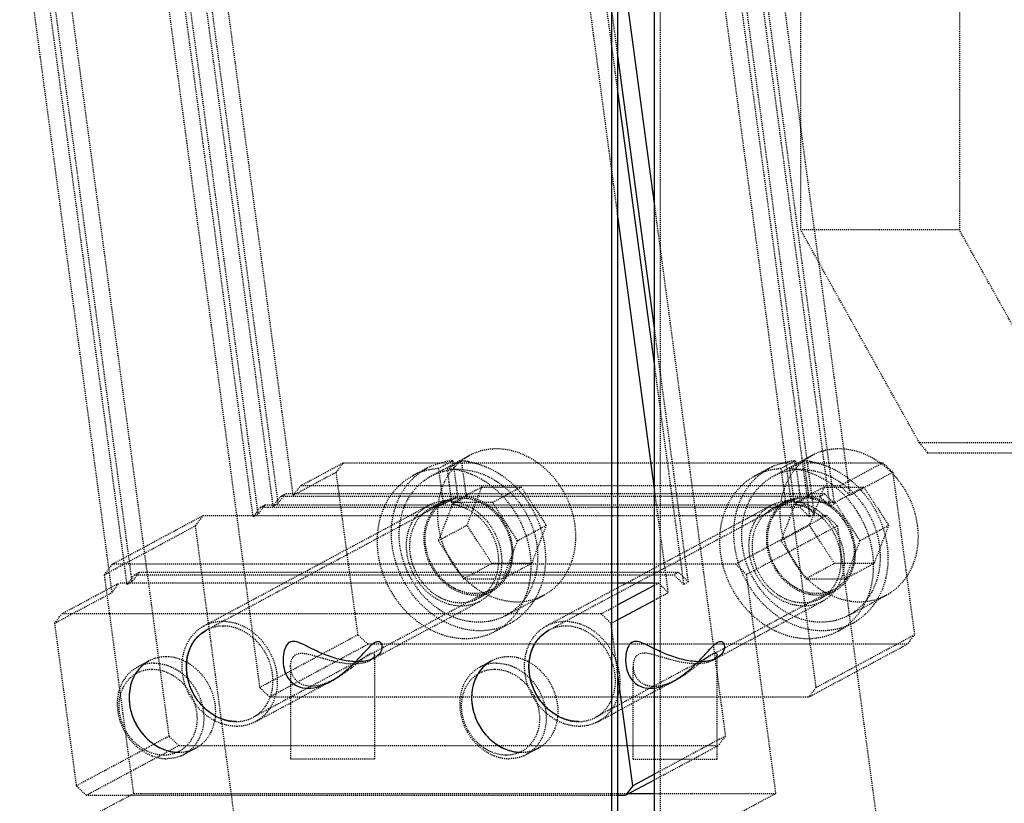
# Model space of a CAD drawing. Header units: millimetres. Extents: x -24622 to 2314, y -1603 to 2287.
# Tile 6 of 236: x -3173 to -3073, y 769 to 848. Entities that reach past the tile are written whole.
import ezdxf

# ---------------------------------------------------------------- set-up
doc = ezdxf.new("R2010")
doc.units = ezdxf.units.MM
doc.linetypes.add('HIDDEN', pattern=[0.2, 0.1, -0.1])
doc.layers.add('DEFAULT_2', color=8, linetype='HIDDEN')

msp = doc.modelspace()

# ---------------------------------------------------------------- linework, layer by layer
at = {"color": 7, "linetype": 'Continuous'}
for p, q in [((-3112.814, 872.837), (-3112.814, 752.837)), ((-3112.214, 872.837), (-3112.214, 752.837)), ((-3108.484, 752.837), (-3108.484, 872.837)), ((-3112.214, 857.116), (-3108.484, 829.274)), ((-3108.484, 816.911), (-3112.214, 844.752)), ((-3112.214, 840.889), (-3108.484, 813.047)), ((-3108.484, 800.683), (-3112.214, 828.525)), ((-3108.484, 791.155), (-3112.214, 791.155)), ((-3112.214, 788.936), (-3108.484, 790.935)), ((-3112.214, 787.437), (-3108.484, 789.436)), ((-3110.674, 770.662), (-3112.214, 782.16)), ((-3111.411, 769.696), (-3108.484, 771.265)), ((-3108.484, 771.836), (-3110.674, 770.662)), ((-3110.674, 770.662), (-3111.411, 769.696)), ((-3111.053, 769.888), (-3108.484, 769.888)), ((-3112.214, 769.696), (-3111.411, 769.696))]:
    msp.add_line(p, q, dxfattribs=at)
for points, start_tangent, end_tangent in [([(-3155.775, 781.979), (-3155.768, 783.437), (-3155.341, 784.792), (-3154.573, 785.831), (-3153.804, 786.387)], (-0.132788, 0.991144), (0.881261, 0.472629)), ([(-3121.134, 781.979), (-3121.127, 783.437), (-3120.7, 784.792), (-3119.932, 785.831), (-3119.163, 786.387)], (-0.132788, 0.991144), (0.881261, 0.472629)), ([(-3138.542, 783.199), (-3140.017, 783.366), (-3141.542, 783.817), (-3142.821, 784.361), (-3143.85, 784.864), (-3144.67, 785.205), (-3145.287, 785.22), (-3145.719, 784.822), (-3145.969, 784.118), (-3146.04, 783.248), (-3145.886, 782.291), (-3145.399, 781.355), (-3144.572, 780.723), (-3143.542, 780.52)], (-0.999835, 0.018172), (0.999955, 0.0095)), ([(-3143.542, 780.52), (-3142.344, 780.723), (-3140.991, 781.352), (-3139.688, 782.294), (-3138.649, 783.263), (-3137.834, 784.129), (-3137.17, 784.824), (-3136.637, 785.217), (-3136.254, 785.209), (-3136.056, 784.87), (-3136.104, 784.365), (-3136.482, 783.817), (-3137.32, 783.365), (-3138.542, 783.199)], (0.999961, -0.008865), (-0.999868, -0.016261)), ([(-3103.901, 783.199), (-3105.377, 783.367), (-3106.903, 783.817), (-3108.182, 784.362), (-3109.211, 784.866), (-3110.031, 785.206), (-3110.648, 785.219), (-3111.079, 784.82), (-3111.328, 784.117), (-3111.399, 783.248), (-3111.245, 782.292), (-3110.759, 781.356), (-3109.932, 780.724), (-3108.901, 780.52)], (-0.999834, 0.018214), (0.999955, 0.009524)), ([(-3108.901, 780.52), (-3107.703, 780.723), (-3106.351, 781.351), (-3105.048, 782.294), (-3104.009, 783.262), (-3103.194, 784.127), (-3102.53, 784.823), (-3101.997, 785.217), (-3101.614, 785.209), (-3101.415, 784.871), (-3101.463, 784.365), (-3101.841, 783.817), (-3102.679, 783.365), (-3103.901, 783.199)], (0.999961, -0.008871), (-0.999869, -0.016174)), ([(-3159.599, 783.281), (-3160.715, 782.345), (-3161.465, 780.814), (-3161.57, 778.873)], (-0.880591, -0.473877), (0.132788, -0.991144)), ([(-3124.958, 783.281), (-3126.074, 782.345), (-3126.824, 780.814), (-3126.929, 778.873)], (-0.880591, -0.473877), (0.132788, -0.991144)), ([(-3150.798, 777.149), (-3150.873, 777.15), (-3152.41, 777.477), (-3153.989, 778.506), (-3155.149, 780.037), (-3155.775, 781.979)], (-1, -0.000829), (-0.132788, 0.991144)), ([(-3116.157, 777.149), (-3116.232, 777.15), (-3117.769, 777.477), (-3119.348, 778.506), (-3120.508, 780.037), (-3121.134, 781.979)], (-1, -0.000829), (-0.132788, 0.991144)), ([(-3161.57, 778.873), (-3161.173, 777.415), (-3160.383, 776.06), (-3159.336, 775.021), (-3157.971, 774.282), (-3156.593, 774.043)], (0.132788, -0.991144), (1, 0.000368)), ([(-3126.929, 778.873), (-3126.532, 777.415), (-3125.742, 776.06), (-3124.695, 775.021), (-3123.33, 774.282), (-3121.952, 774.043)], (0.132788, -0.991144), (1, 0.000368))]:
    msp.add_spline(points, degree=3, dxfattribs=dict(at, start_tangent=start_tangent, end_tangent=end_tangent))
at = {"layer": 'DEFAULT_2', "color": 8, "linetype": 'HIDDEN'}
for p, q in [((-3107.884, 736.337), (-3107.884, 894.337)), ((-3093.682, 826.852), (-3093.682, 894.337)), ((-3077.635, 894.337), (-3077.635, 826.852)), ((-3162.137, 882.989), (-3148.42, 780.601)), ((-3092.128, 780.601), (-3105.846, 882.989)), ((-3171.314, 878.072), (-3157.596, 775.684)), ((-3145.018, 800.024), (-3154.335, 869.571)), ((-3098.043, 869.571), (-3088.726, 800.024)), ((-3147.046, 798.937), (-3156.363, 868.484)), ((-3155.88, 868.743), (-3146.563, 799.196)), ((-3100.072, 868.484), (-3090.754, 798.937)), ((-3090.271, 799.196), (-3099.589, 868.743)), ((-3157.909, 867.656), (-3148.591, 798.109)), ((-3092.3, 798.109), (-3101.617, 867.656)), ((-3149.074, 797.85), (-3158.392, 867.397)), ((-3102.1, 867.397), (-3092.783, 797.85)), ((-3161.825, 791.017), (-3171.142, 860.564)), ((-3170.659, 860.823), (-3161.342, 791.276)), ((-3114.85, 860.564), (-3112.214, 840.889)), ((-3112.214, 844.752), (-3114.367, 860.823)), ((-3172.688, 859.736), (-3163.37, 790.189)), ((-3112.214, 828.525), (-3116.396, 859.736)), ((-3108.484, 829.274), (-3101.305, 775.684)), ((-3081.682, 805.336), (-3093.682, 826.852)), ((-3077.635, 826.852), (-3093.682, 826.852)), ((-3065.636, 805.336), (-3077.635, 826.852)), ((-3105.05, 791.276), (-3108.484, 816.911)), ((-3108.484, 813.047), (-3105.533, 791.017)), ((-3081.682, 805.336), (-3080.866, 804.336)), ((-3069.534, 805.336), (-3081.682, 805.336)), ((-3131.075, 801.971), (-3127.212, 804.041)), ((-3096.434, 801.971), (-3092.571, 804.041)), ((-3080.866, 804.336), (-3053.746, 804.336)), ((-3144.281, 800.99), (-3139.934, 803.319)), ((-3140.671, 802.353), (-3139.934, 803.319)), ((-3139.934, 803.319), (-3085.375, 803.319)), ((-3131.501, 802.764), (-3132.949, 801.988)), ((-3128.88, 803.503), (-3130.328, 802.726)), ((-3129.462, 802.726), (-3128.014, 803.503)), ((-3128.88, 803.503), (-3128.393, 799.871)), ((-3128.014, 803.503), (-3127.527, 799.871)), ((-3096.86, 802.764), (-3098.308, 801.988)), ((-3094.239, 803.503), (-3095.687, 802.726)), ((-3094.821, 802.726), (-3093.373, 803.503)), ((-3094.239, 803.503), (-3093.752, 799.871)), ((-3093.373, 803.503), (-3092.886, 799.871)), ((-3089.721, 800.99), (-3085.375, 803.319)), ((-3085.375, 803.319), (-3084.379, 802.353)), ((-3140.671, 802.353), (-3145.018, 800.024)), ((-3138.471, 785.933), (-3140.671, 802.353)), ((-3130.328, 802.726), (-3129.842, 799.094)), ((-3129.462, 802.726), (-3128.976, 799.094)), ((-3095.687, 802.726), (-3095.201, 799.094)), ((-3094.821, 802.726), (-3094.335, 799.094)), ((-3088.726, 800.024), (-3084.379, 802.353)), ((-3084.379, 802.353), (-3082.179, 785.933)), ((-3145.018, 800.024), (-3144.281, 800.99)), ((-3089.721, 800.99), (-3144.281, 800.99)), ((-3125.951, 800.854), (-3128.848, 799.301)), ((-3127.433, 796.99), (-3125.951, 800.854)), ((-3125.951, 800.854), (-3121.951, 800.854)), ((-3121.951, 800.854), (-3124.848, 799.301)), ((-3121.951, 800.854), (-3119.433, 796.99)), ((-3091.31, 800.854), (-3094.207, 799.301)), ((-3092.792, 796.99), (-3091.31, 800.854)), ((-3091.31, 800.854), (-3087.31, 800.854)), ((-3087.31, 800.854), (-3090.207, 799.301)), ((-3089.721, 800.99), (-3088.726, 800.024)), ((-3087.31, 800.854), (-3084.792, 796.99)), ((-3147.046, 798.937), (-3146.309, 799.903)), ((-3146.563, 799.196), (-3145.826, 800.162)), ((-3146.309, 799.903), (-3145.826, 800.162)), ((-3091.75, 799.903), (-3146.309, 799.903)), ((-3091.267, 800.162), (-3145.826, 800.162)), ((-3128.393, 799.871), (-3129.842, 799.094)), ((-3128.393, 799.871), (-3129.732, 799.457)), ((-3128.976, 799.094), (-3127.527, 799.871)), ((-3107.078, 790.189), (-3108.484, 800.683)), ((-3093.752, 799.871), (-3095.201, 799.094)), ((-3093.752, 799.871), (-3095.091, 799.457)), ((-3094.335, 799.094), (-3092.886, 799.871)), ((-3091.267, 800.162), (-3091.75, 799.903)), ((-3091.75, 799.903), (-3090.754, 798.937)), ((-3091.267, 800.162), (-3090.271, 799.196)), ((-3154.043, 786.826), (-3131.343, 798.991)), ((-3129.658, 799.327), (-3153.807, 786.386)), ((-3148.338, 798.816), (-3149.074, 797.85)), ((-3147.855, 799.075), (-3148.591, 798.109)), ((-3148.338, 798.816), (-3147.855, 799.075)), ((-3148.338, 798.816), (-3093.778, 798.816)), ((-3147.855, 799.075), (-3093.295, 799.075)), ((-3147.046, 798.937), (-3146.563, 799.196)), ((-3129.729, 799.459), (-3131.178, 798.682)), ((-3128.848, 799.301), (-3130.331, 795.437)), ((-3124.848, 799.301), (-3128.848, 799.301)), ((-3122.331, 795.437), (-3124.848, 799.301)), ((-3119.402, 786.826), (-3096.702, 798.991)), ((-3095.017, 799.327), (-3119.166, 786.386)), ((-3095.088, 799.459), (-3096.537, 798.682)), ((-3094.207, 799.301), (-3095.69, 795.437)), ((-3090.207, 799.301), (-3094.207, 799.301)), ((-3093.295, 799.075), (-3093.778, 798.816)), ((-3092.783, 797.85), (-3093.778, 798.816)), ((-3092.3, 798.109), (-3093.295, 799.075)), ((-3090.754, 798.937), (-3090.271, 799.196)), ((-3087.69, 795.437), (-3090.207, 799.301)), ((-3163.303, 793.07), (-3154.127, 797.988)), ((-3154.127, 797.988), (-3154.937, 796.925)), ((-3154.127, 797.988), (-3091.08, 797.988)), ((-3148.591, 798.109), (-3149.074, 797.85)), ((-3091.08, 797.988), (-3100.256, 793.07)), ((-3092.3, 798.109), (-3092.783, 797.85)), ((-3089.985, 796.925), (-3091.08, 797.988)), ((-3164.113, 792.008), (-3154.937, 796.925)), ((-3154.937, 796.925), (-3149.499, 756.337)), ((-3127.433, 796.99), (-3130.331, 795.437)), ((-3124.915, 793.126), (-3127.433, 796.99)), ((-3122.331, 795.437), (-3119.433, 796.99)), ((-3119.433, 796.99), (-3120.915, 793.126)), ((-3089.985, 796.925), (-3099.161, 792.008)), ((-3092.792, 796.99), (-3095.69, 795.437)), ((-3090.274, 793.126), (-3092.792, 796.99)), ((-3089.985, 796.925), (-3084.547, 756.337)), ((-3087.69, 795.437), (-3084.792, 796.99)), ((-3084.792, 796.99), (-3086.274, 793.126)), ((-3130.331, 795.437), (-3127.813, 791.574)), ((-3123.813, 791.574), (-3122.331, 795.437)), ((-3095.69, 795.437), (-3093.172, 791.574)), ((-3089.172, 791.574), (-3087.69, 795.437)), ((-3164.113, 792.008), (-3163.303, 793.07)), ((-3100.256, 793.07), (-3163.303, 793.07)), ((-3124.915, 793.126), (-3127.813, 791.574)), ((-3120.915, 793.126), (-3124.915, 793.126)), ((-3120.915, 793.126), (-3123.813, 791.574)), ((-3100.256, 793.07), (-3099.161, 792.008)), ((-3090.274, 793.126), (-3093.172, 791.574)), ((-3086.274, 793.126), (-3090.274, 793.126)), ((-3086.274, 793.126), (-3089.172, 791.574)), ((-3161.15, 769.888), (-3164.113, 792.008)), ((-3161.088, 791.983), (-3161.825, 791.017)), ((-3160.605, 792.242), (-3161.342, 791.276)), ((-3161.088, 791.983), (-3160.605, 792.242)), ((-3161.088, 791.983), (-3106.528, 791.983)), ((-3160.605, 792.242), (-3106.045, 792.242)), ((-3106.045, 792.242), (-3106.528, 791.983)), ((-3105.533, 791.017), (-3106.528, 791.983)), ((-3105.05, 791.276), (-3106.045, 792.242)), ((-3096.198, 769.888), (-3099.161, 792.008)), ((-3168.429, 788.049), (-3162.633, 791.155)), ((-3163.37, 790.189), (-3162.633, 791.155)), ((-3112.214, 791.155), (-3162.633, 791.155)), ((-3161.342, 791.276), (-3161.825, 791.017)), ((-3127.813, 791.574), (-3123.813, 791.574)), ((-3108.074, 791.155), (-3108.484, 791.155)), ((-3108.484, 790.935), (-3108.074, 791.155)), ((-3108.074, 791.155), (-3107.078, 790.189)), ((-3105.05, 791.276), (-3105.533, 791.017)), ((-3093.172, 791.574), (-3089.172, 791.574)), ((-3169.166, 787.083), (-3163.37, 790.189)), ((-3124.935, 790.513), (-3149.083, 777.572)), ((-3124.864, 790.38), (-3126.313, 789.604)), ((-3123.518, 787.868), (-3119.654, 789.939)), ((-3090.294, 790.513), (-3114.442, 777.572)), ((-3108.484, 789.436), (-3107.078, 790.189)), ((-3090.223, 790.38), (-3091.672, 789.604)), ((-3088.877, 787.868), (-3085.013, 789.939)), ((-3137.32, 783.308), (-3126.148, 789.295)), ((-3113.869, 788.049), (-3112.214, 788.936)), ((-3102.679, 783.308), (-3091.507, 789.295)), ((-3169.166, 787.083), (-3168.429, 788.049)), ((-3113.869, 788.049), (-3168.429, 788.049)), ((-3113.869, 788.049), (-3112.874, 787.083)), ((-3169.166, 787.083), (-3166.966, 770.662)), ((-3123.093, 787.075), (-3124.542, 786.299)), ((-3112.874, 787.083), (-3112.214, 787.437)), ((-3112.214, 782.16), (-3112.874, 787.083)), ((-3088.452, 787.075), (-3089.901, 786.299)), ((-3148.42, 780.601), (-3138.471, 785.933)), ((-3137.475, 784.967), (-3138.471, 785.933)), ((-3092.128, 780.601), (-3082.179, 785.933)), ((-3082.179, 785.933), (-3082.916, 784.967)), ((-3147.424, 779.635), (-3137.475, 784.967)), ((-3082.916, 784.967), (-3137.475, 784.967)), ((-3092.865, 779.635), (-3082.916, 784.967)), ((-3136.792, 783.89), (-3136.792, 773.337)), ((-3102.151, 773.337), (-3102.151, 783.891)), ((-3159.602, 783.28), (-3160.809, 782.633)), ((-3124.961, 783.28), (-3126.168, 782.633)), ((-3145.292, 782.743), (-3145.292, 773.337)), ((-3110.651, 773.337), (-3110.651, 782.743)), ((-3148.847, 777.131), (-3140.882, 781.399)), ((-3114.206, 777.131), (-3106.241, 781.399)), ((-3147.424, 779.635), (-3148.42, 780.601)), ((-3092.128, 780.601), (-3092.865, 779.635)), ((-3147.424, 779.635), (-3092.865, 779.635)), ((-3166.966, 770.662), (-3157.596, 775.684)), ((-3156.601, 774.718), (-3157.596, 775.684)), ((-3101.305, 775.684), (-3108.484, 771.836)), ((-3101.305, 775.684), (-3102.041, 774.718)), ((-3165.97, 769.696), (-3156.601, 774.718)), ((-3156.601, 774.718), (-3102.041, 774.718)), ((-3154.879, 774.466), (-3156.086, 773.819)), ((-3120.238, 774.466), (-3121.445, 773.819)), ((-3108.484, 771.265), (-3102.041, 774.718)), ((-3136.793, 773.337), (-3145.29, 773.337)), ((-3110.649, 773.337), (-3102.152, 773.337)), ((-3165.97, 769.696), (-3166.966, 770.662)), ((-3164.531, 768.076), (-3161.15, 769.888)), ((-3161.15, 769.888), (-3111.053, 769.888)), ((-3108.484, 769.888), (-3096.198, 769.888)), ((-3099.579, 768.076), (-3096.198, 769.888)), ((-3165.97, 769.696), (-3112.214, 769.696))]:
    msp.add_line(p, q, dxfattribs=at)
for centre, radius, start, end in [((-3089.911, 799.075), 5.634, 106.49136, 118.14541), ((-3128.581, 797.315), 6.182, 115.35617, 118.15059), ((-3128.465, 796.933), 6.582, 94.51257, 100.12071), ((-3128.461, 796.892), 6.624, 93.6214, 94.51684), ((-3128.454, 796.438), 7.078, 83.95176, 86.43236), ((-3128.477, 796.223), 7.295, 81.33601, 83.95111), ((-3128.499, 796.075), 7.444, 80.32515, 81.34144), ((-3093.94, 797.315), 6.182, 115.35617, 118.15059), ((-3093.824, 796.933), 6.582, 94.51257, 100.12071), ((-3093.82, 796.892), 6.624, 93.6214, 94.51684), ((-3093.813, 796.438), 7.078, 83.95176, 86.43236), ((-3093.836, 796.223), 7.295, 81.33601, 83.95111), ((-3093.858, 796.075), 7.444, 80.32515, 81.34144), ((-3090.524, 796.448), 8.416, 53.81783, 54.98094), ((-3128.33, 796.425), 6.222, 86.0091, 93.9909), ((-3093.69, 796.462), 6.185, 87.54224, 94.00646), ((-3093.695, 796.288), 6.359, 86.04017, 87.56224), ((-3094.736, 794.109), 9.621, 49.87323, 52.83816), ((-3091.095, 795.798), 9.283, 38.13266, 42.87593), ((-3094.951, 793.859), 9.951, 44.45218, 49.85428), ((-3127.944, 795.971), 3.778, 89.99336, 96.39657), ((-3093.303, 795.971), 3.778, 89.99336, 96.39657), ((-3093.304, 795.853), 3.896, 86.02254, 89.98419), ((-3129.453, 795.45), 3.664, 105.85249, 118.12693), ((-3129.431, 795.37), 3.747, 96.29828, 105.85116), ((-3127.988, 796.23), 3.669, 128.46056, 130.25651), ((-3128.016, 796.265), 3.624, 123.29943, 128.46597), ((-3128.043, 796.305), 3.576, 118.18433, 123.28969), ((-3128.015, 796.261), 3.478, 113.15742, 118.14361), ((-3128, 796.224), 3.518, 107.88825, 113.14065), ((-3127.958, 796.082), 3.666, 96.37604, 107.83777), ((-3129.427, 794.897), 4.221, 79.47613, 83.85782), ((-3094.812, 795.45), 3.664, 105.85249, 118.12693), ((-3094.79, 795.37), 3.747, 96.29828, 105.85116), ((-3093.347, 796.23), 3.669, 128.46056, 130.25651), ((-3093.375, 796.265), 3.624, 123.29943, 128.46597), ((-3093.402, 796.305), 3.576, 118.18433, 123.28969), ((-3093.374, 796.261), 3.478, 113.15742, 118.14361), ((-3093.359, 796.224), 3.518, 107.88825, 113.14065), ((-3093.317, 796.082), 3.666, 96.37604, 107.83777), ((-3094.786, 794.897), 4.221, 79.47613, 83.85782), ((-3093.326, 795.586), 4.164, 77.82608, 85.97635), ((-3093.391, 795.284), 4.473, 68.96641, 77.82616), ((-3129.476, 795.503), 3.606, 118.21205, 128.48803), ((-3094.835, 795.503), 3.606, 118.21205, 128.48803), ((-3094.994, 794.181), 4.97, 63.09368, 64.8837), ((-3095.365, 793.604), 5.657, 48.08807, 51.77547), ((-3095.437, 793.523), 5.766, 44.48144, 48.08978), ((-3094.228, 794.078), 5.966, 16.35773, 33.09002), ((-3128.029, 792.804), 3.631, 298.24637, 311.33989), ((-3126.596, 793.638), 3.691, 281.7226, 284.06412), ((-3126.589, 793.609), 3.661, 284.07009, 298.15805), ((-3093.388, 792.804), 3.631, 298.24637, 311.33989), ((-3091.955, 793.638), 3.691, 281.7226, 284.06412), ((-3091.948, 793.609), 3.661, 284.07009, 298.15805), ((-3128.042, 792.843), 3.671, 281.78317, 298.13377), ((-3093.401, 792.843), 3.671, 281.78317, 298.13377), ((-3126.024, 792.549), 6.209, 298.20391, 302.68772), ((-3091.383, 792.549), 6.209, 298.20391, 302.68772), ((-3157.729, 776.884), 3.478, 293.20906, 298.19353), ((-3123.088, 776.884), 3.478, 293.20906, 298.19353)]:
    msp.add_arc(centre, radius, start, end, dxfattribs=at)
for points, start_tangent, end_tangent in [([(-3120.336, 803.34), (-3123.823, 804.684), (-3125.587, 804.613), (-3127.209, 804.042)], (-0.818967, 0.57384), (-0.881526, -0.472135)), ([(-3127.209, 804.042), (-3128.727, 802.858), (-3129.81, 801.192), (-3130.361, 796.99)], (-0.881526, -0.472135), (0.132788, -0.991144)), ([(-3092.568, 804.042), (-3094.086, 802.858), (-3095.169, 801.192), (-3095.72, 796.99)], (-0.881526, -0.472135), (0.132788, -0.991144)), ([(-3089.348, 804.699), (-3089.903, 804.717), (-3091.51, 804.477)], (-0.997093, 0.07619), (-0.958876, -0.283825)), ([(-3085.695, 803.34), (-3086.564, 803.873), (-3089.348, 804.699)], (-0.818967, 0.57384), (-0.997093, 0.07619)), ([(-3123.089, 787.077), (-3125.921, 786.327), (-3128.962, 786.885), (-3131.75, 788.668), (-3133.859, 791.403), (-3134.968, 794.674), (-3134.909, 797.982), (-3133.69, 800.824), (-3131.497, 802.766)], (-0.88126, -0.472631), (0.881717, 0.47178)), ([(-3131.228, 802.902), (-3129.622, 803.413)], (0.903672, 0.428226), (0.984416, 0.175856)), ([(-3127.248, 803.413), (-3125.155, 802.745), (-3123.222, 801.503), (-3121.588, 799.777), (-3120.373, 797.694), (-3119.521, 793.085), (-3119.946, 790.897), (-3120.911, 789.005)], (0.98578, -0.168041), (-0.582167, -0.813069)), ([(-3116.505, 796.99), (-3117.775, 800.574), (-3120.336, 803.34)], (-0.132788, 0.991144), (-0.818967, 0.57384)), ([(-3088.448, 787.077), (-3091.28, 786.327), (-3094.321, 786.885), (-3097.109, 788.668), (-3099.218, 791.403), (-3100.327, 794.674), (-3100.268, 797.982), (-3099.049, 800.824), (-3096.856, 802.766)], (-0.88126, -0.472631), (0.881717, 0.47178)), ([(-3096.587, 802.902), (-3094.981, 803.413)], (0.903672, 0.428226), (0.984416, 0.175856)), ([(-3092.607, 803.413), (-3091.289, 803.067)], (0.98578, -0.168041), (0.941891, -0.335918)), ([(-3091.289, 803.067), (-3090.674, 802.82), (-3088.925, 801.776)], (0.941891, -0.335918), (0.796979, -0.604008)), ([(-3084.293, 802.114), (-3085.556, 803.241)], (-0.680483, 0.732764), (-0.80715, 0.590346)), ([(-3132.946, 801.989), (-3135.139, 800.047), (-3136.358, 797.205), (-3136.417, 793.897), (-3135.308, 790.626), (-3133.198, 787.891), (-3130.411, 786.109), (-3127.37, 785.55), (-3124.538, 786.301)], (-0.881704, -0.471804), (0.88126, 0.472632)), ([(-3134.225, 794.92), (-3133.674, 799.122), (-3132.59, 800.788), (-3131.073, 801.972)], (-0.132788, 0.991144), (0.881654, 0.471897)), ([(-3130.328, 802.726), (-3131.015, 802.647), (-3132.946, 801.989)], (-0.998003, -0.063165), (-0.881704, -0.471804)), ([(-3131.073, 801.972), (-3129.369, 802.558), (-3128.763, 802.632)], (0.881654, 0.471897), (0.997524, 0.070331)), ([(-3124.538, 786.301), (-3122.625, 787.882), (-3121.385, 790.151), (-3120.952, 792.858), (-3121.376, 795.707), (-3122.609, 798.383), (-3124.516, 800.594), (-3126.887, 802.097), (-3129.462, 802.726)], (0.88126, 0.472632), (-0.998069, 0.062116)), ([(-3127.897, 802.632), (-3125.285, 801.912), (-3122.956, 800.21), (-3121.236, 797.765), (-3120.368, 794.92)], (0.997614, -0.069034), (0.132788, -0.991144)), ([(-3098.305, 801.989), (-3100.498, 800.047), (-3101.717, 797.205), (-3101.776, 793.897), (-3100.667, 790.626), (-3098.557, 787.891), (-3095.77, 786.109), (-3092.729, 785.55), (-3089.897, 786.301)], (-0.881704, -0.471804), (0.88126, 0.472632)), ([(-3099.584, 794.92), (-3099.033, 799.122), (-3097.949, 800.788), (-3096.432, 801.972)], (-0.132788, 0.991144), (0.881654, 0.471897)), ([(-3095.687, 802.726), (-3096.374, 802.647), (-3098.305, 801.989)], (-0.998003, -0.063165), (-0.881704, -0.471804)), ([(-3096.432, 801.972), (-3094.728, 802.558), (-3094.122, 802.632)], (0.881654, 0.471897), (0.997524, 0.070331)), ([(-3089.897, 786.301), (-3087.984, 787.882), (-3086.744, 790.151), (-3086.311, 792.858), (-3086.735, 795.707), (-3087.968, 798.383), (-3089.875, 800.594), (-3092.246, 802.097), (-3094.821, 802.726)], (0.88126, 0.472632), (-0.998069, 0.062116)), ([(-3093.256, 802.632), (-3090.644, 801.912), (-3088.315, 800.21), (-3086.595, 797.765), (-3085.727, 794.92)], (0.997614, -0.069034), (0.132788, -0.991144)), ([(-3087.848, 800.827), (-3085.92, 798.097), (-3084.948, 794.915), (-3085.07, 791.734), (-3086.27, 789.005)], (0.700561, -0.713593), (-0.582167, -0.813069)), ([(-3081.864, 796.99), (-3082.111, 798.197), (-3083.794, 801.53)], (-0.132788, 0.991144), (-0.617531, 0.786546)), ([(-3127.944, 799.749), (-3126.462, 799.473), (-3125.076, 798.674), (-3123.197, 795.928), (-3122.919, 794.294), (-3123.143, 792.733), (-3123.843, 791.421), (-3124.938, 790.511)], (1, 0), (-0.881777, -0.471666)), ([(-3124.862, 790.382), (-3123.77, 791.279), (-3123.053, 792.565), (-3122.788, 794.101), (-3123.003, 795.724), (-3124.734, 798.55), (-3126.065, 799.451), (-3127.527, 799.871)], (0.881249, 0.472652), (-0.994299, 0.106626)), ([(-3090.221, 790.382), (-3089.129, 791.279), (-3088.412, 792.565), (-3088.147, 794.101), (-3088.362, 795.724), (-3090.093, 798.55), (-3091.424, 799.451), (-3092.886, 799.871)], (0.881249, 0.472652), (-0.994299, 0.106626)), ([(-3132.731, 797.742), (-3132.437, 798.119), (-3131.342, 798.992)], (0.56892, 0.822393), (0.881627, 0.471946)), ([(-3126.65, 790.09), (-3128.131, 790.367), (-3129.517, 791.165), (-3131.396, 793.911), (-3131.674, 795.545), (-3131.45, 797.106), (-3130.751, 798.418), (-3129.656, 799.328)], (-1, 0), (0.881777, 0.471666)), ([(-3131.342, 798.992), (-3129.887, 799.434)], (0.881627, 0.471946), (0.994714, 0.10268)), ([(-3130.359, 799.03), (-3130.996, 798.337)], (-0.76317, -0.646198), (-0.580575, -0.814207)), ([(-3129.021, 799.434), (-3129.887, 799.434)], (-0.994993, 0.099944), (-0.994714, -0.10268)), ([(-3129.021, 799.434), (-3127.264, 798.901), (-3125.708, 797.725), (-3123.982, 794.143)], (0.994993, -0.099944), (0.132788, -0.991144)), ([(-3127.386, 798.612), (-3127.697, 798.757), (-3128.657, 799.047)], (-0.891757, 0.452514), (-0.983242, 0.182307)), ([(-3098.09, 797.742), (-3097.796, 798.119), (-3096.701, 798.992)], (0.56892, 0.822393), (0.881627, 0.471946)), ([(-3092.009, 790.09), (-3093.49, 790.367), (-3094.876, 791.165), (-3096.755, 793.911), (-3097.033, 795.545), (-3096.809, 797.106), (-3096.11, 798.418), (-3095.015, 799.328)], (-1, 0), (0.881777, 0.471666)), ([(-3096.701, 798.992), (-3095.246, 799.434)], (0.881627, 0.471946), (0.994714, 0.10268)), ([(-3095.718, 799.03), (-3096.355, 798.337)], (-0.76317, -0.646198), (-0.580575, -0.814207)), ([(-3094.38, 799.434), (-3095.246, 799.434)], (-0.994993, 0.099944), (-0.994714, -0.10268)), ([(-3094.38, 799.434), (-3092.623, 798.901), (-3091.067, 797.725), (-3089.341, 794.143)], (0.994993, -0.099944), (0.132788, -0.991144)), ([(-3092.884, 798.68), (-3093.163, 798.801), (-3094.015, 799.047)], (-0.905458, 0.424436), (-0.983242, 0.182307)), ([(-3091.785, 799.459), (-3091.414, 799.298), (-3090.37, 798.621)], (0.933602, -0.35831), (0.768986, -0.639266)), ([(-3131.72, 798.326), (-3132.688, 797.174), (-3133.195, 795.668), (-3133.182, 793.983), (-3132.65, 792.317), (-3131.661, 790.865), (-3130.331, 789.796), (-3128.816, 789.235), (-3127.292, 789.249)], (-0.782862, -0.622195), (0.978968, 0.204012)), ([(-3130.996, 798.337), (-3131.547, 797.255), (-3131.794, 796.005), (-3131.719, 794.678), (-3131.326, 793.368), (-3129.722, 791.168), (-3127.435, 790.025)], (-0.580575, -0.814207), (0.98122, -0.192891)), ([(-3124.847, 791.034), (-3124.25, 793.022), (-3124.539, 795.231), (-3125.658, 797.226), (-3127.386, 798.612)], (0.504179, 0.863599), (-0.891757, 0.452514)), ([(-3097.079, 798.326), (-3098.047, 797.174), (-3098.554, 795.668), (-3098.541, 793.983), (-3098.009, 792.317), (-3097.02, 790.865), (-3095.69, 789.796), (-3094.175, 789.235), (-3092.651, 789.249)], (-0.782862, -0.622195), (0.978968, 0.204012)), ([(-3096.355, 798.337), (-3096.906, 797.255), (-3097.153, 796.005), (-3097.078, 794.678), (-3096.685, 793.368), (-3095.081, 791.168), (-3092.794, 790.025)], (-0.580575, -0.814207), (0.98122, -0.192891)), ([(-3091.865, 798.048), (-3092.745, 798.612)], (-0.785675, 0.61864), (-0.891757, 0.452514)), ([(-3090.37, 798.621), (-3089.481, 797.691), (-3089.23, 797.335)], (0.768986, -0.639266), (0.54617, -0.837674)), ([(-3133.509, 794.143), (-3133.441, 796.075), (-3132.731, 797.742)], (-0.132788, 0.991144), (0.56892, 0.822393)), ([(-3130.361, 796.99), (-3129.025, 793.299), (-3126.331, 790.505), (-3122.933, 789.286), (-3121.227, 789.377), (-3119.656, 789.938)], (0.132788, -0.991144), (0.881526, 0.472135)), ([(-3119.656, 789.938), (-3118.139, 791.123), (-3117.055, 792.788), (-3116.505, 796.99)], (0.881526, 0.472135), (-0.132788, 0.991144)), ([(-3098.868, 794.143), (-3098.8, 796.075), (-3098.09, 797.742)], (-0.132788, 0.991144), (0.56892, 0.822393)), ([(-3095.72, 796.99), (-3094.384, 793.299), (-3091.69, 790.505), (-3088.292, 789.286), (-3086.586, 789.377), (-3085.015, 789.938)], (0.132788, -0.991144), (0.881526, 0.472135)), ([(-3090.255, 796.079), (-3091.324, 797.563)], (-0.456301, 0.889826), (-0.700729, 0.713428)), ([(-3082.92, 791.866), (-3081.947, 794.25), (-3081.864, 796.99)], (0.551246, 0.834342), (-0.132788, 0.991144)), ([(-3090.206, 791.034), (-3089.595, 793.46), (-3090.255, 796.079)], (0.504179, 0.863599), (-0.456301, 0.889826)), ([(-3088.504, 795.758), (-3088.343, 793.395), (-3089.22, 791.399)], (0.280369, -0.959892), (-0.63416, -0.773201)), ([(-3123.52, 787.867), (-3125.09, 787.306), (-3126.797, 787.215), (-3130.195, 788.434), (-3132.889, 791.228), (-3134.225, 794.92)], (-0.881527, -0.472133), (-0.132788, 0.991144)), ([(-3120.368, 794.92), (-3120.919, 790.718), (-3122.002, 789.052), (-3123.52, 787.867)], (0.132788, -0.991144), (-0.881527, -0.472133)), ([(-3088.879, 787.867), (-3090.449, 787.306), (-3092.156, 787.215), (-3095.554, 788.434), (-3098.248, 791.228), (-3099.584, 794.92)], (-0.881527, -0.472133), (-0.132788, 0.991144)), ([(-3085.727, 794.92), (-3086.278, 790.718), (-3087.361, 789.052), (-3088.879, 787.867)], (0.132788, -0.991144), (-0.881527, -0.472133)), ([(-3127.911, 788.833), (-3129.82, 789.197), (-3131.56, 790.338), (-3132.858, 792.078), (-3133.509, 794.143)], (-0.999584, -0.028837), (-0.132788, 0.991144)), ([(-3123.982, 794.143), (-3124.36, 791.256), (-3125.104, 790.112), (-3126.145, 789.297)], (0.132788, -0.991144), (-0.881234, -0.472679)), ([(-3093.27, 788.833), (-3095.179, 789.197), (-3096.919, 790.338), (-3098.217, 792.078), (-3098.868, 794.143)], (-0.999584, -0.028837), (-0.132788, 0.991144)), ([(-3089.341, 794.143), (-3089.719, 791.256), (-3090.463, 790.112), (-3091.504, 789.297)], (0.132788, -0.991144), (-0.881234, -0.472679)), ([(-3085.015, 789.938), (-3084.411, 790.312), (-3082.92, 791.866)], (0.881526, 0.472135), (0.551246, 0.834342)), ([(-3125.631, 790.078), (-3125.016, 790.769), (-3124.847, 791.034)], (0.75077, 0.660564), (0.504179, 0.863599)), ([(-3090.99, 790.078), (-3090.375, 790.769), (-3090.206, 791.034)], (0.75077, 0.660564), (0.504179, 0.863599)), ([(-3089.22, 791.399), (-3090.297, 790.511)], (-0.63416, -0.773201), (-0.881777, -0.471666)), ([(-3127.435, 790.025), (-3127.032, 789.965), (-3125.846, 790.025)], (0.98122, -0.192891), (0.97914, 0.203185)), ([(-3124.938, 790.511), (-3126.2, 790.117), (-3126.65, 790.09)], (-0.881777, -0.471666), (-1, 0)), ([(-3092.794, 790.025), (-3092.391, 789.965), (-3091.205, 790.025)], (0.98122, -0.192891), (0.97914, 0.203185)), ([(-3090.297, 790.511), (-3091.559, 790.117), (-3092.009, 790.09)], (-0.881777, -0.471666), (-1, 0)), ([(-3126.145, 789.297), (-3127.446, 788.872), (-3127.911, 788.833)], (-0.881234, -0.472679), (-0.999584, -0.028837)), ([(-3120.911, 789.005), (-3121.294, 788.519), (-3122.67, 787.323)], (-0.582167, -0.813069), (-0.841598, -0.540104)), ([(-3091.504, 789.297), (-3092.805, 788.872), (-3093.27, 788.833)], (-0.881234, -0.472679), (-0.999584, -0.028837)), ([(-3086.27, 789.005), (-3086.653, 788.519), (-3088.029, 787.323)], (-0.582167, -0.813069), (-0.841598, -0.540104)), ([(-3150.733, 776.666), (-3152.363, 776.97), (-3153.887, 777.848), (-3155.954, 780.869), (-3156.26, 782.666), (-3156.014, 784.384), (-3155.244, 785.826), (-3154.04, 786.828)], (-1, 0), (0.881749, 0.471719)), ([(-3154.04, 786.828), (-3152.651, 787.262), (-3152.157, 787.291)], (0.881749, 0.471719), (1, 0)), ([(-3152.092, 786.808), (-3152.542, 786.781), (-3153.804, 786.387)], (-1, 0), (-0.881752, -0.471713)), ([(-3152.157, 787.291), (-3150.527, 786.987), (-3149.002, 786.109), (-3146.935, 783.088), (-3146.63, 781.291), (-3146.876, 779.573), (-3147.645, 778.131), (-3148.85, 777.129)], (1, 0), (-0.881749, -0.471719)), ([(-3149.086, 777.57), (-3147.991, 778.481), (-3147.291, 779.792), (-3147.067, 781.354), (-3147.345, 782.987), (-3149.224, 785.733), (-3150.61, 786.532), (-3152.092, 786.808)], (0.881752, 0.471713), (-1, 0)), ([(-3116.092, 776.666), (-3117.722, 776.97), (-3119.246, 777.848), (-3121.313, 780.869), (-3121.619, 782.666), (-3121.373, 784.384), (-3120.603, 785.826), (-3119.399, 786.828)], (-1, 0), (0.881749, 0.471719)), ([(-3119.399, 786.828), (-3118.01, 787.262), (-3117.516, 787.291)], (0.881749, 0.471719), (1, 0)), ([(-3117.451, 786.808), (-3117.901, 786.781), (-3119.163, 786.387)], (-1, 0), (-0.881752, -0.471713)), ([(-3117.516, 787.291), (-3115.886, 786.987), (-3114.361, 786.109), (-3112.294, 783.088), (-3111.989, 781.291), (-3112.235, 779.573), (-3113.004, 778.131), (-3114.209, 777.129)], (1, 0), (-0.881749, -0.471719)), ([(-3114.445, 777.57), (-3113.35, 778.481), (-3112.65, 779.792), (-3112.426, 781.354), (-3112.704, 782.987), (-3114.583, 785.733), (-3115.969, 786.532), (-3117.451, 786.808)], (0.881752, 0.471713), (-1, 0)), ([(-3153.804, 786.387), (-3154.899, 785.477), (-3155.599, 784.165), (-3155.822, 782.604), (-3155.544, 780.97), (-3153.665, 778.224), (-3152.279, 777.426), (-3150.798, 777.149)], (-0.881752, -0.471713), (1, 0)), ([(-3119.163, 786.387), (-3120.258, 785.477), (-3120.958, 784.165), (-3121.181, 782.604), (-3120.903, 780.97), (-3119.024, 778.224), (-3117.638, 777.426), (-3116.157, 777.149)], (-0.881752, -0.471713), (1, 0)), ([(-3145.292, 782.759), (-3145.179, 783.395), (-3145.032, 783.669), (-3144.812, 783.883), (-3143.259, 783.917), (-3142.232, 783.618), (-3141.124, 783.308), (-3138.917, 782.998)], (0.002247, 0.999997), (1, 0)), ([(-3136.791, 783.893), (-3136.816, 783.985), (-3136.887, 784.046), (-3137.005, 784.062), (-3137.17, 784.023), (-3137.61, 783.787), (-3138.148, 783.381), (-3138.442, 783.141), (-3138.75, 782.889), (-3139.406, 782.369), (-3140.891, 781.394)], (-0.008404, 0.999965), (-0.880937, -0.473234)), ([(-3137.277, 783.331), (-3136.914, 783.616), (-3136.791, 783.893)], (0.877299, 0.479944), (-0.008404, 0.999965)), ([(-3108.49, 783.882), (-3110.137, 783.906), (-3110.372, 783.694), (-3110.53, 783.415), (-3110.651, 782.76)], (-0.964768, 0.263103), (-0.002643, -0.999997)), ([(-3104.276, 782.998), (-3106.409, 783.29), (-3108.49, 783.882)], (-1, 0), (-0.964768, 0.263103)), ([(-3106.251, 781.394), (-3104.765, 782.369), (-3104.109, 782.889), (-3103.801, 783.141), (-3103.507, 783.381), (-3102.969, 783.787), (-3102.529, 784.023), (-3102.364, 784.062), (-3102.245, 784.046), (-3102.174, 783.985), (-3102.15, 783.893)], (0.881069, 0.472987), (0.006803, -0.999977)), ([(-3102.15, 783.893), (-3102.273, 783.616), (-3102.636, 783.331)], (0.006803, -0.999977), (-0.877504, -0.479569)), ([(-3159.6, 783.281), (-3160.694, 782.371), (-3161.394, 781.06), (-3161.618, 779.498), (-3161.34, 777.864), (-3159.461, 775.118), (-3158.075, 774.32), (-3156.593, 774.043)], (-0.881752, -0.471713), (1, 0)), ([(-3159.095, 783.055), (-3159.545, 783.028), (-3160.81, 782.633)], (-1, 0), (-0.881362, -0.472442)), ([(-3157.887, 783.702), (-3158.337, 783.676), (-3159.6, 783.281)], (-1, 0), (-0.881752, -0.471713)), ([(-3159.095, 783.055), (-3157.614, 782.779), (-3156.228, 781.981), (-3154.349, 779.236), (-3154.07, 777.603), (-3154.293, 776.041), (-3154.992, 774.73), (-3156.086, 773.819)], (1, 0), (-0.881366, -0.472433)), ([(-3154.881, 774.464), (-3153.786, 775.375), (-3153.087, 776.686), (-3152.863, 778.248), (-3153.141, 779.881), (-3155.02, 782.627), (-3156.406, 783.426), (-3157.887, 783.702)], (0.881752, 0.471713), (-1, 0)), ([(-3138.917, 782.998), (-3138.416, 783.022), (-3137.277, 783.331)], (1, 0), (0.877299, 0.479944)), ([(-3124.959, 783.281), (-3126.053, 782.371), (-3126.753, 781.06), (-3126.977, 779.498), (-3126.699, 777.864), (-3124.82, 775.118), (-3123.434, 774.32), (-3121.952, 774.043)], (-0.881752, -0.471713), (1, 0)), ([(-3124.454, 783.055), (-3124.904, 783.028), (-3126.169, 782.633)], (-1, 0), (-0.881362, -0.472442)), ([(-3123.246, 783.702), (-3123.696, 783.676), (-3124.959, 783.281)], (-1, 0), (-0.881752, -0.471713)), ([(-3124.454, 783.055), (-3122.973, 782.779), (-3121.587, 781.981), (-3119.708, 779.236), (-3119.429, 777.603), (-3119.652, 776.041), (-3120.351, 774.73), (-3121.445, 773.819)], (1, 0), (-0.881366, -0.472433)), ([(-3120.24, 774.464), (-3119.145, 775.375), (-3118.446, 776.686), (-3118.222, 778.248), (-3118.5, 779.881), (-3120.379, 782.627), (-3121.765, 783.426), (-3123.246, 783.702)], (0.881752, 0.471713), (-1, 0)), ([(-3102.636, 783.331), (-3102.946, 783.194), (-3104.276, 782.998)], (-0.877504, -0.479569), (-1, 0)), ([(-3160.81, 782.633), (-3161.783, 781.864), (-3162.466, 780.777), (-3162.752, 778.051), (-3161.569, 775.385), (-3159.321, 773.687)], (-0.881362, -0.472442), (0.933367, -0.358922)), ([(-3161.638, 781.429), (-3160.565, 782.183)], (0.683376, 0.730067), (0.919694, 0.392636)), ([(-3160.565, 782.183), (-3159.272, 782.443)], (0.919694, 0.392636), (1, 0)), ([(-3159.272, 782.443), (-3156.93, 781.656), (-3155.951, 780.741), (-3155.226, 779.581), (-3154.775, 776.968), (-3155.091, 775.758), (-3155.741, 774.764)], (1, 0), (-0.683376, -0.730067)), ([(-3143.167, 780.721), (-3144.129, 780.909), (-3144.796, 781.395), (-3145.292, 782.759)], (-1, 0), (0.002247, 0.999997)), ([(-3126.169, 782.633), (-3127.142, 781.864), (-3127.825, 780.777), (-3128.11, 778.051), (-3126.928, 775.385), (-3124.68, 773.687)], (-0.881362, -0.472442), (0.933367, -0.358922)), ([(-3126.997, 781.429), (-3125.924, 782.183)], (0.683376, 0.730067), (0.919694, 0.392636)), ([(-3125.924, 782.183), (-3124.631, 782.443)], (0.919694, 0.392636), (1, 0)), ([(-3124.631, 782.443), (-3122.289, 781.656), (-3121.31, 780.741), (-3120.585, 779.581), (-3120.134, 776.968), (-3120.45, 775.758), (-3121.1, 774.764)], (1, 0), (-0.683376, -0.730067)), ([(-3110.651, 782.76), (-3110.155, 781.395), (-3109.488, 780.909), (-3108.526, 780.721)], (-0.002643, -0.999997), (1, 0)), ([(-3159.471, 774.01), (-3161.299, 775.301), (-3162.426, 777.341), (-3162.55, 779.585), (-3161.638, 781.429)], (-0.933733, 0.357971), (0.683376, 0.730067)), ([(-3140.891, 781.394), (-3141.451, 781.122), (-3143.167, 780.721)], (-0.880937, -0.473234), (-1, 0)), ([(-3124.83, 774.01), (-3126.658, 775.301), (-3127.785, 777.341), (-3127.909, 779.585), (-3126.997, 781.429)], (-0.933733, 0.357971), (0.683376, 0.730067)), ([(-3108.526, 780.721), (-3107.968, 780.77), (-3106.251, 781.394)], (1, 0), (0.881069, 0.472987)), ([(-3150.798, 777.149), (-3150.348, 777.176), (-3149.086, 777.57)], (1, 0), (0.881752, 0.471713)), ([(-3148.85, 777.129), (-3150.238, 776.696), (-3150.733, 776.666)], (-0.881749, -0.471719), (-1, 0)), ([(-3116.157, 777.149), (-3115.707, 777.176), (-3114.445, 777.57)], (1, 0), (0.881752, 0.471713)), ([(-3114.209, 777.129), (-3115.597, 776.696), (-3116.092, 776.666)], (-0.881749, -0.471719), (-1, 0)), ([(-3158.107, 773.75), (-3158.447, 773.766), (-3159.471, 774.01)], (-1, 0), (-0.933733, 0.357971)), ([(-3156.813, 774.01), (-3158.107, 773.75)], (-0.919694, -0.392636), (-1, 0)), ([(-3155.741, 774.764), (-3156.813, 774.01)], (-0.683376, -0.730067), (-0.919694, -0.392636)), ([(-3156.593, 774.043), (-3156.144, 774.07), (-3154.881, 774.464)], (1, 0), (0.881752, 0.471713)), ([(-3123.466, 773.75), (-3123.806, 773.766), (-3124.83, 774.01)], (-1, 0), (-0.933733, 0.357971)), ([(-3122.172, 774.01), (-3123.466, 773.75)], (-0.919694, -0.392636), (-1, 0)), ([(-3121.1, 774.764), (-3122.172, 774.01)], (-0.683376, -0.730067), (-0.919694, -0.392636)), ([(-3121.952, 774.043), (-3121.503, 774.07), (-3120.24, 774.464)], (1, 0), (0.881752, 0.471713)), ([(-3159.321, 773.687), (-3158.943, 773.561), (-3157.801, 773.396)], (0.933367, -0.358922), (1, 0)), ([(-3156.359, 773.687), (-3157.427, 773.415), (-3157.801, 773.396)], (-0.919097, -0.394031), (-1, 0)), ([(-3124.68, 773.687), (-3124.302, 773.561), (-3123.16, 773.396)], (0.933367, -0.358922), (1, 0)), ([(-3121.718, 773.687), (-3122.786, 773.415), (-3123.16, 773.396)], (-0.919097, -0.394031), (-1, 0))]:
    msp.add_spline(points, degree=3, dxfattribs=dict(at, start_tangent=start_tangent, end_tangent=end_tangent))

doc.saveas('drawing.dxf')
